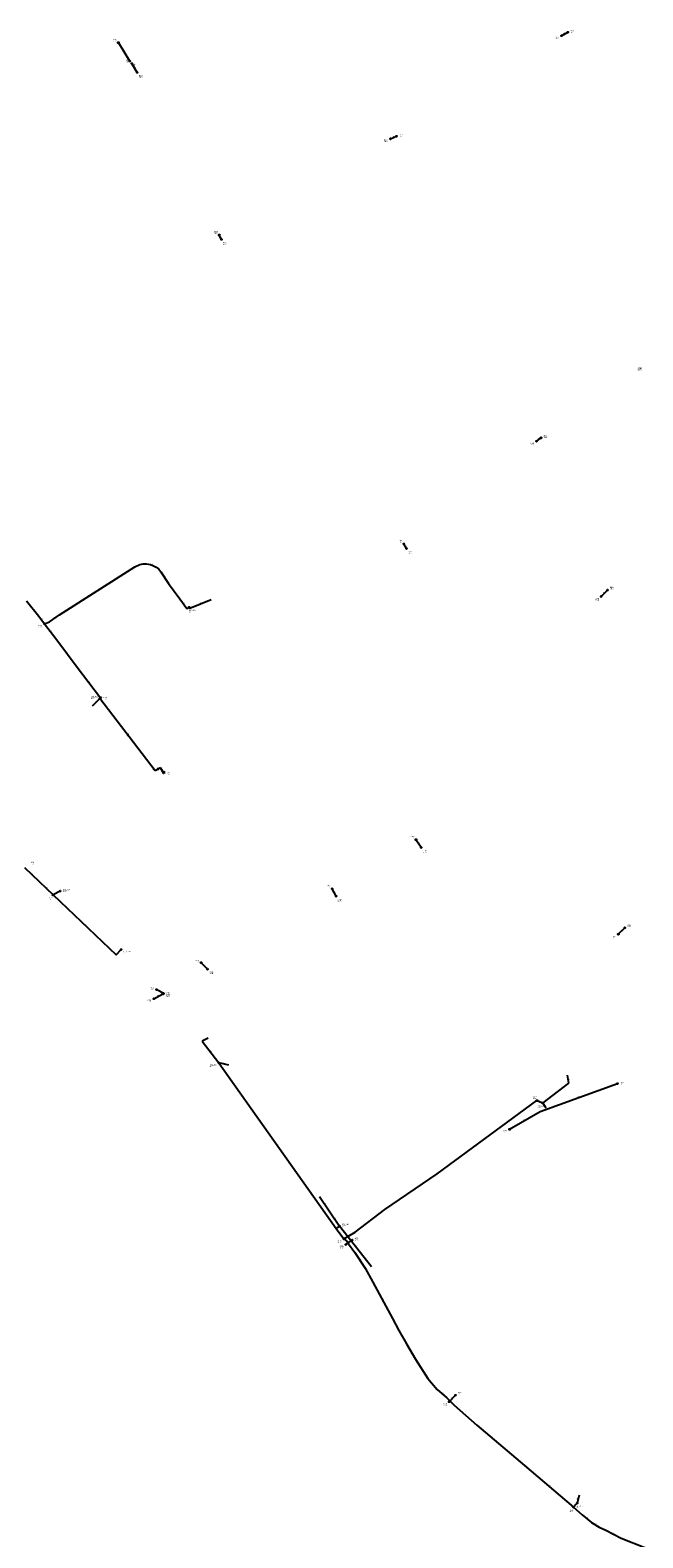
# Model space of a CAD drawing. Header units: metres. Extents: x 179992 to 198392, y 351761 to 369438.
# Tile 45 of 194: x 184246 to 185198, y 357322 to 359664. Entities that reach past the tile are written whole.
import ezdxf

# ---------------------------------------------------------------- set-up
doc = ezdxf.new("R2010")
doc.units = ezdxf.units.M

msp = doc.modelspace()

# ---------------------------------------------------------------- linework, layer by layer
at = {"layer": 'B-WE-RI-DRAINAGE-DRAIN', "linetype": 'Continuous'}
for points in [[(184853.314, 358394.292), (184845.43, 358406.656)], [(184721.539, 358318.707), (184715.209, 358330.45)], [(184453.143, 358167.809), (184442.592, 358173.772)], [(184736.626, 357777.656), (184746.374, 357784.537)]]:
    msp.add_lwpolyline(points, dxfattribs=at)
at = {"layer": 'B-WE-RI-DRAINAGE-DRAIN_BETON_300', "linetype": 'Continuous'}
for points in [[(185032.607, 359025.531), (185039.653, 359030.874)], [(185159.702, 358259.731), (185169.702, 358269.731)]]:
    msp.add_lwpolyline(points, dxfattribs=at)
at = {"layer": 'B-WE-RI-DRAINAGE-DRAIN_BETON_500', "linetype": 'Continuous'}
for points in [[(185071.469, 359655.556), (185081.102, 359660.946)], [(184805.714, 359495.357), (184815.347, 359499.371)], [(184543.24, 359339.2), (184539.915, 359345.966)], [(184830.774, 358858.851), (184826.617, 358866.018)], [(184990.895, 357956.699), (185038.141, 357984.347), (185158.532, 358027.744)], [(184897.017, 357533.591), (184907.017, 357543.591)]]:
    msp.add_lwpolyline(points, dxfattribs=at)
at = {"layer": 'B-WE-RI-DRAINAGE-DRAIN_BETON_600', "linetype": 'Continuous'}
msp.add_lwpolyline([(184401.236, 359616.228), (184383.231, 359644.783)], dxfattribs=at)
at = {"layer": 'B-WE-RI-DRAINAGE-DRAIN_BETON_700', "linetype": 'Continuous'}
msp.add_lwpolyline([(184412.474, 359598.568), (184403.988, 359612.329)], dxfattribs=at)
at = {"layer": 'B-WE-RI-DRAINAGE-DRAIN_PVC_300', "linetype": 'Continuous'}
msp.add_lwpolyline([(185133.08, 358784.39), (185143.08, 358794.39)], dxfattribs=at)
at = {"layer": 'B-WE-RI-DRAINAGE-DRAIN_PVC_500', "linetype": 'Continuous'}
for points in [[(184521.604, 358205.501), (184511.806, 358215.549)], [(184438.185, 358159.524), (184452.405, 358166.955)]]:
    msp.add_lwpolyline(points, dxfattribs=at)
at = {"layer": 'B-WE-RI-DRAINAGE-RIOOLPUT_INSPECTIEPUT'}
for centre in [(185081.1, 359660.95), (184383.23, 359644.78), (185071.47, 359655.56), (184401.24, 359616.23), (184403.99, 359612.33), (184412.47, 359598.57), (184805.71, 359495.36), (184815.35, 359499.37), (184539.92, 359345.97), (184543.24, 359339.2), (185032.61, 359025.53), (185039.65, 359030.87), (184826.62, 358866.02), (184830.77, 358858.85), (185143.08, 358794.39), (185133.08, 358784.39), (184845.43, 358406.66), (184853.31, 358394.29), (184715.21, 358330.45), (184721.54, 358318.71), (185159.7, 358259.73), (185169.7, 358269.73), (184511.81, 358215.55), (184521.6, 358205.5), (184438.18, 358159.52), (184442.59, 358173.77), (184452.4, 358166.96), (184453.14, 358167.81), (185158.53, 358027.74), (184990.89, 357956.7), (184746.37, 357784.54), (184736.63, 357777.66), (184897.02, 357533.59), (184907.02, 357543.59)]:
    msp.add_circle(centre, 0.8, dxfattribs=at)
at = {"layer": 'B-WE-RI-PERSLEIDING-POMPPUT'}
for centre in [(184493.12, 358767.6), (184293.07, 358326.75), (184387.73, 358235.95), (185042.31, 357997.6), (185095.61, 357376.1)]:
    msp.add_circle(centre, 0.8, dxfattribs=at)
at = {"layer": 'B-WE-RI-PERSLEIDING-RIOOLPUT_INSPECTIEPUT'}
for centre in [(184268.6, 358742.12), (184355.55, 358627.21), (184281.9, 358320.72), (185033.38, 358001.23), (184733.46, 357786.46), (185090.15, 357369.58)]:
    msp.add_circle(centre, 0.8, dxfattribs=at)
at = {"layer": 'B-WE-RI-PERSLEIDING_PP_63', "linetype": 'Continuous'}
for points in [[(184268.6, 358742.12), (184276.133, 358744.844), (184291.715, 358755.809), (184409.059, 358830.64), (184416.369, 358833.91), (184421.947, 358835.064), (184426.949, 358835.064), (184432.912, 358834.102), (184436.952, 358832.756), (184442.146, 358830.063), (184446.185, 358826.985), (184449.263, 358822.753), (184461.19, 358804.863), (184478.695, 358781.009), (184489.323, 358765.661), (184493.121, 358767.599)], [(184240.545, 358777.547), (184259.59, 358754.078), (184268.6, 358742.12)], [(184268.6, 358742.12), (184287.483, 358717.336), (184319.031, 358674.631), (184355.55, 358627.21)], [(184354.68, 358625.71), (184355.55, 358627.21)], [(184237.72, 358363.46), (184260.249, 358341.683), (184281.9, 358320.722)], [(184293.07, 358326.75), (184281.9, 358320.722)], [(184281.9, 358320.722), (184379.891, 358227.75), (184387.735, 358235.946)], [(184539.15, 358059.92), (184721.49, 357802.88)], [(184733.46, 357786.46), (184751.242, 357796.719), (184797.068, 357831.944), (184878.46, 357887.345), (185033.379, 358001.226), (185033.38, 358001.23)], [(185033.38, 358001.23), (185042.31, 357997.6)], [(184726.63, 357806.34), (184721.49, 357802.88)], [(184721.49, 357802.88), (184733.46, 357786.46)], [(184733.46, 357786.46), (184737.904, 357783.04), (184740.64, 357778.594), (184750.558, 357765.257), (184766.289, 357740.976), (184778.258, 357719.431), (184808.759, 357662.92), (184818.955, 357644.194), (184830.582, 357623.333), (184844.604, 357599.736), (184864.097, 357569.641), (184878.46, 357552.542), (184893.507, 357539.547), (184904.793, 357528.261), (184940.017, 357497.14), (185014.228, 357434.557), (185090.149, 357369.58), (185090.15, 357369.58)], [(185090.15, 357369.58), (185095.61, 357376.1)], [(185090.15, 357369.58), (185103.486, 357357.611), (185118.192, 357345.983), (185130.161, 357338.801), (185140.079, 357334.014), (185164.36, 357321.702), (185200.952, 357306.997), (185255.328, 357282.032), (185255.33, 357282.03)]]:
    msp.add_lwpolyline(points, dxfattribs=at)
at = {"layer": 'B-WE-RI-RIOOLPUT_INSPECTIEPUT'}
msp.add_circle((184453.38, 358510.43), 0.8, dxfattribs=at)
at = {"layer": 'B-WE-RI-VWA-POMPPUT'}
for centre in [(184354.68, 358625.71), (184539.15, 358059.92), (184726.63, 357806.34)]:
    msp.add_circle(centre, 0.8, dxfattribs=at)
at = {"layer": 'B-WE-RI-VWA-RIOOLLEIDING', "linetype": 'Continuous'}
for points in [[(184527.59, 358779.49), (184494.128, 358765.971), (184493.121, 358767.599)], [(184342.89, 358614.73), (184354.68, 358625.71)], [(184440.548, 358513.685), (184354.68, 358625.71)], [(184448.617, 358518.414), (184440.548, 358513.685)], [(184453.38, 358510.427), (184448.617, 358518.414)], [(184455.441, 358511.656), (184453.38, 358510.427)], [(184522.72, 358098.43), (184513.29, 358093.87)], [(184513.29, 358093.87), (184539.15, 358059.92)], [(184554.91, 358056.48), (184539.15, 358059.92)], [(185082.35, 358028.19), (185042.31, 357997.6)], [(185080.4, 358040.87), (185082.35, 358028.19)], [(185047.88, 357989.49), (185042.31, 357997.6)], [(184695.71, 357852.59), (184711.65, 357828.53)], [(184711.65, 357828.53), (184726.63, 357806.34)], [(184776.36, 357743.33), (184726.63, 357806.34)], [(185098.93, 357388.24), (185095.61, 357376.1)]]:
    msp.add_lwpolyline(points, dxfattribs=at)
at = {"layer": 'B-WE-RI-VWA_STROMINGSRICHTING'}
for points in [[(184399.06, 358568.99), (184397.61, 358569.7), (184397.92, 358568.12)], [(184445.53, 358517.51), (184444.58, 358516.05), (184446.32, 358516.17)], [(184452.47, 358513.48), (184451, 358514.42), (184451.13, 358512.68)], [(184455.35, 358512.51), (184454.41, 358511.04), (184456.15, 358511.17)]]:
    msp.add_lwpolyline(points, dxfattribs=at)

# ---------------------------------------------------------------- texts
at = {"layer": 'B-WE-RI-DRAINAGE_AFM'}
for s, rotation, p in [('500', 29.23, (185074.54, 359658.18)), ('600', -57.77, (184392.07, 359632.23)), ('700', -58.34, (184408.09, 359607.16)), ('500', 22.62, (184808.79, 359497.5)), ('500', -63.83, (184541.59, 359344.34)), ('300', 37.17, (185034.4, 359027.87)), ('500', -59.89, (184828.6, 358864.17)), ('300', 45, (185136.42, 358788.83)), ('300', -57.48, (184849.19, 358402.2)), ('300', -61.67, (184718.33, 358326.34)), ('300', 45, (185163.04, 358264.18)), ('500', -45.72, (184516.17, 358212.2)), ('500', 27.59, (184443.56, 358163.22)), ('300', -29.47, (184446.9, 358172.24)), ('500', 19.82, (185096.61, 358006.23)), ('500', 30.34, (185012.78, 357970.42)), ('400', 35.22, (184739.77, 357780.82)), ('500', 45, (184900.35, 357538.05))]:
    msp.add_text(s, height=1.3, rotation=rotation, dxfattribs=at).set_placement(p)
at = {"layer": 'B-WE-RI-DRAINAGE_PUTDEKSELNIVEAU'}
for p in [(185085.3, 359660.33), (184374.86, 359646.77), (185061.51, 359650.29), (184395.68, 359614.36), (184403.78, 359608.32), (184414.95, 359590.61), (184819.8, 359498.23), (184795.5, 359490.62), (184531.98, 359348.2), (184545.34, 359331.05), (185043.49, 359030.82), (185023.01, 359019.7), (184818.38, 358868.09), (184833.17, 358850.85), (185146.47, 358795.74), (185123.93, 358778.06), (184837.06, 358408.64), (184246.39, 358368.39), (184855.86, 358386.38), (184707.12, 358332.61), (184723.79, 358310.63), (185150.55, 358253.4), (185173.1, 358271.09), (184502.65, 358216), (184524.94, 358198.21), (184432.63, 358173.16), (184456.68, 358166.19), (184457.3, 358162.47), (184428.15, 358154.4), (185162.98, 358026.6), (184980.68, 357951.96), (184750.31, 357784.35), (184726.93, 357771.96), (184887.86, 357527.26), (184910.41, 357544.95)]:
    msp.add_text('-999.99', height=1.2, dxfattribs=at).set_placement(p)
at = {"layer": 'B-WE-RI-DRAINAGE_PUTNUMMER'}
for s, p in [('263A', (185085.3, 359662.37)), ('300A', (184374.86, 359648.81)), ('263B', (185061.51, 359652.33)), ('250A', (184395.68, 359616.4)), ('300B', (184403.78, 359610.36)), ('250B', (184414.95, 359592.65)), ('261B', (184795.5, 359492.66)), ('261A', (184819.8, 359500.27)), ('258A', (184531.98, 359350.24)), ('258B', (184545.34, 359333.09)), ('260A', (185043.49, 359032.86)), ('260B', (185023.01, 359021.74)), ('259A', (184818.38, 358870.13)), ('259B', (184833.17, 358852.89)), ('268A', (185146.47, 358797.78)), ('268B', (185123.93, 358780.1)), ('206A', (184837.06, 358410.68)), ('196B', (184246.39, 358370.43)), ('206B', (184855.86, 358388.42)), ('205A', (184707.12, 358334.65)), ('205B', (184723.79, 358312.67)), ('269B', (185150.55, 358255.44)), ('269A', (185173.1, 358273.13)), ('204A', (184502.65, 358218.04)), ('204B', (184524.94, 358200.25)), ('203B', (184428.15, 358156.44)), ('202A', (184432.63, 358175.2)), ('203A', (184456.68, 358168.23)), ('202B', (184457.3, 358164.51)), ('208A', (185162.98, 358028.64)), ('208B', (184980.68, 357954)), ('207A', (184750.31, 357786.39)), ('207B', (184726.93, 357774)), ('209B', (184887.86, 357529.3)), ('209A', (184910.41, 357546.99))]:
    msp.add_text(s, height=1.8, dxfattribs=at).set_placement(p)
at = {"layer": 'B-WE-RI-HWA_PUTDEKSELNIVEAU'}
msp.add_text('29.47', height=1.2, dxfattribs=at).set_placement((185189.74, 359135.99))
at = {"layer": 'B-WE-RI-HWA_PUTNUMMER'}
msp.add_text('4095', height=1.8, dxfattribs=at).set_placement((185189.74, 359138.03))
at = {"layer": 'B-WE-RI-PERSLEIDING_AFM'}
for rotation, p in [(24.1, (184411.45, 358832.56)), (-18.43, (184434.2, 358834.52)), (-37.31, (184443.82, 358829.78)), (-56.31, (184455.29, 358815.12)), (-55.3, (184484.06, 358774.63)), (-53, (184264.09, 358749.41)), (35.13, (184282.63, 358750.36)), (-52.7, (184278.04, 358731)), (-53.55, (184303.25, 358697.28)), (-52.4, (184337.27, 358652.19)), (59.89, (184353.92, 358625.95)), (-44.03, (184248.78, 358353.84)), (-44.07, (184270.87, 358332.47)), (28.35, (184286.19, 358323.94)), (-43.49, (184330.68, 358275.53)), (46.26, (184382.53, 358231.63)), (-22.12, (185037.17, 358000.54)), (-54.65, (184630.34, 357932.7)), (36.32, (184954.62, 357944.28)), (34.24, (184836.47, 357859.71)), (37.55, (184772.85, 357814.34)), (33.95, (184722.77, 357804.68)), (-53.91, (184727.49, 357795.96)), (29.98, (184741.05, 357791.74)), (-58.39, (184739.38, 357782.1)), (-57.06, (184758.51, 357754.42)), (-61.64, (184793.7, 357692.46)), (-60.87, (184824.95, 357635.04)), (-57.07, (184854.44, 357585.99)), (-40.81, (184885.71, 357547.31)), (-41.46, (184922.14, 357513.96)), (-40.56, (185051.9, 357403.34)), (50.06, (185091.61, 357372.53)), (-41.91, (185096.55, 357364.86)), (-38.33, (185110.52, 357353.08)), (-30.97, (185123.68, 357343.61)), (-25.76, (185134.53, 357337.55)), (-26.89, (185151.65, 357329.01))]:
    msp.add_text('63', height=1.3, rotation=rotation, dxfattribs=at).set_placement(p)
msp.add_text('63', height=1.3, dxfattribs=at).set_placement((184423.41, 358835.84))
at = {"layer": 'B-WE-RI-PERSLEIDING_PUTDEKSELNIVEAU'}
for s, p in [('29.59', (184492.62, 358759.89)), ('999.00', (184258.96, 358736.36)), ('999.00', (184360.34, 358624.52)), ('999.00', (184297.31, 358326.06)), ('999.00', (184275.81, 358313.31)), ('29.07', (184391.47, 358229.99)), ('999.00', (185027.12, 358003.96)), ('29.42', (185034.25, 357990.03)), ('999.00', (184723.92, 357780.56)), ('999.00', (185084.25, 357362.01)), ('29.70', (185094.61, 357368.46))]:
    msp.add_text(s, height=1.2, dxfattribs=at).set_placement(p)
at = {"layer": 'B-WE-RI-PERSLEIDING_PUTNUMMER'}
for s, p in [('G03_05A', (184492.62, 358761.93)), ('6593', (184258.96, 358738.4)), ('6592', (184360.34, 358626.56)), ('G03_07A', (184297.31, 358328.1)), ('6590', (184275.81, 358315.35)), ('G03_08W', (184391.47, 358232.03)), ('6547', (185027.12, 358006)), ('G03_12C', (185034.25, 357992.07)), ('6546', (184723.92, 357782.6)), ('6544', (185084.25, 357364.05)), ('G03_11B', (185094.61, 357370.5))]:
    msp.add_text(s, height=1.8, dxfattribs=at).set_placement(p)
at = {"layer": 'B-WE-RI-VWA_AFM'}
for rotation, p in [(-58.26, (184493.46, 358768.5)), (22, (184509.11, 358772.85)), (42.96, (184347.11, 358619.73)), (-52.53, (184397.28, 358571.41)), (30.37, (184442.84, 358515.95)), (-59.19, (184450.87, 358516.15)), (30.81, (184452.66, 358510.89)), (25.81, (184516.25, 358096.17)), (-52.7, (184525.9, 358078.63)), (-12.31, (184545.67, 358059.29)), (-81.26, (185081.91, 358036.18)), (-55.52, (185044.85, 357995.25)), (37.38, (185060.62, 358012.59)), (-56.48, (184703.48, 357842.31)), (-55.98, (184718.91, 357819.16)), (-51.72, (184751.14, 357776.55)), (74.7, (185096.11, 357380.86))]:
    msp.add_text('160', height=1.3, rotation=rotation, dxfattribs=at).set_placement(p)
at = {"layer": 'B-WE-RI-VWA_BOB'}
for s, p in [('0.00', (184354.47, 358623.03)), ('0.10', (184435.57, 358517.22))]:
    msp.add_text(s, height=1.2, rotation=-52.53, dxfattribs=at).set_placement(p)
at = {"layer": 'B-WE-RI-VWA_PUTDEKSELNIVEAU'}
for s, p in [('999.00', (185190.76, 359135.91)), ('29.28', (184340.92, 358625.86)), ('29.69', (184525.19, 358054.16)), ('30.26', (184730.51, 357806.22))]:
    msp.add_text(s, height=1.2, dxfattribs=at).set_placement(p)
at = {"layer": 'B-WE-RI-VWA_PUTNUMMER'}
for s, p in [('4275', (185190.76, 359137.95)), ('G03_05B', (184340.92, 358627.9)), ('G03_12B', (184525.19, 358056.2)), ('G03_12A', (184730.51, 357808.26))]:
    msp.add_text(s, height=1.8, dxfattribs=at).set_placement(p)
at = {"layer": 'B-WE-RI_PUTDEKSELNIVEAU'}
msp.add_text('999.00', height=1.2, dxfattribs=at).set_placement((184458.18, 358507.49))
at = {"layer": 'B-WE-RI_PUTNUMMER'}
msp.add_text('7491', height=1.8, dxfattribs=at).set_placement((184458.18, 358509.53))

doc.saveas('drawing.dxf')
